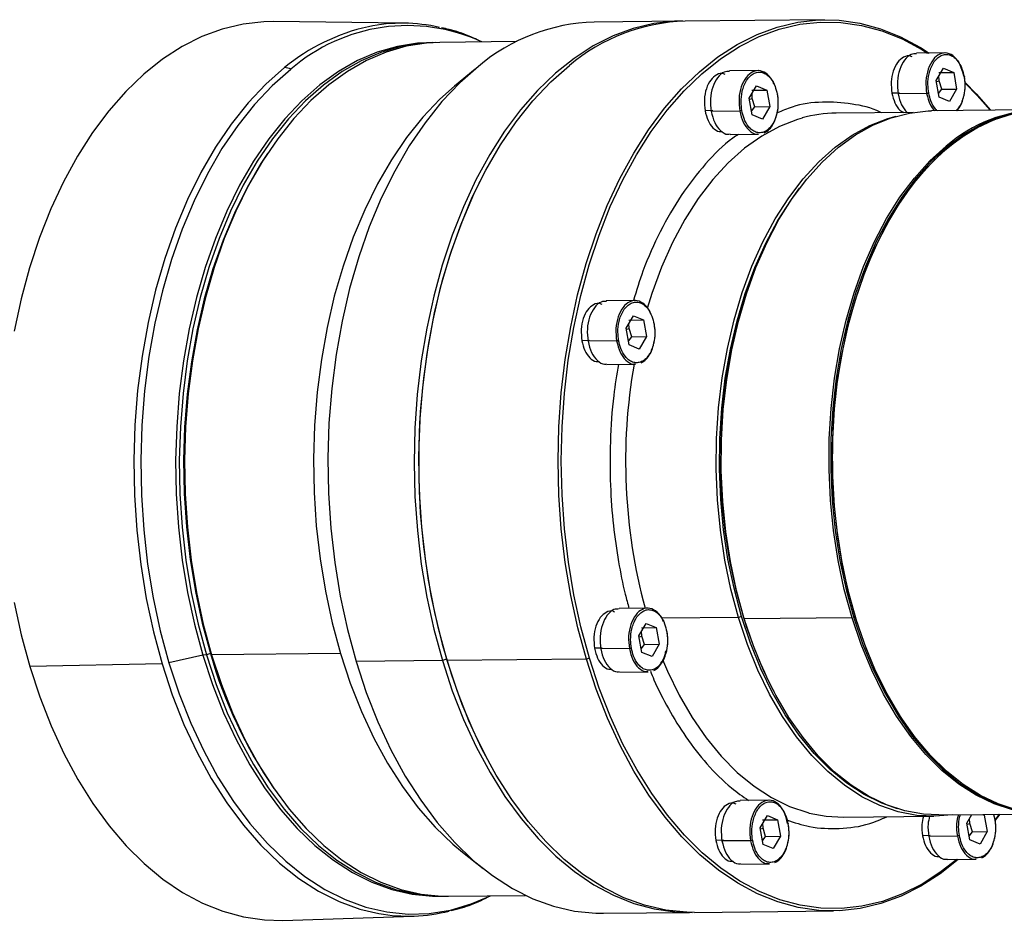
# Model space of a CAD drawing. Header units: millimetres. Extents: x 8091 to 8969, y -614 to 6.
# Tile 11 of 15: x 8752 to 8822, y -444 to -380. Entities that reach past the tile are written whole.
import ezdxf

# ---------------------------------------------------------------- set-up
doc = ezdxf.new("R2010")
doc.units = ezdxf.units.MM
doc.layers.get('0').update_dxf_attribs({"lineweight": 18})
doc.layers.add('标注线', color=7, linetype='Continuous', lineweight=18)

# ---------------------------------------------------------------- blocks, each defined once
blk = doc.blocks.new('FGR120M2L2')
at = {"linetype": 'Continuous', "lineweight": 25}
for p, q in [((111.89, 53.99), (93.31, 53.8)), ((55.81, 53.52), (38.36, 53.73)), ((92.67, 53.79), (81.16, 53.67)), ((70.81, 51.07), (60.54, 50.96)), ((127.97, 49.55), (124.16, 49.51)), ((65.25, 47.39), (62.5, 45.12)), ((126.81, 45.87), (127.77, 47.52)), ((127.77, 47.52), (129.14, 46.95)), ((103.03, 47.19), (99.21, 47.15)), ((127.15, 46.93), (129.14, 46.95)), ((127.21, 45.82), (127.17, 46.5)), ((129.14, 46.95), (129.53, 44.73)), ((101.86, 43.51), (102.83, 45.17)), ((102.83, 45.17), (104.19, 44.6)), ((127.2, 43.64), (126.81, 45.87)), ((126.83, 45.72), (127.21, 45.82)), ((127.11, 44.13), (127.55, 44.71)), ((127.55, 44.71), (127.21, 45.82)), ((127.55, 44.71), (129.53, 44.73)), ((129.53, 44.73), (128.57, 43.08)), ((102.26, 41.29), (101.86, 43.51)), ((101.89, 43.37), (102.26, 43.47)), ((102.21, 44.58), (104.19, 44.6)), ((102.26, 43.47), (102.23, 44.14)), ((102.6, 42.36), (102.26, 43.47)), ((104.19, 44.6), (104.59, 42.38)), ((121.93, 44.2), (120.89, 44.19)), ((125.53, 44.14), (121.72, 44.1)), ((128.57, 43.08), (127.2, 43.64)), ((102.17, 41.78), (102.6, 42.36)), ((102.6, 42.36), (104.59, 42.38)), ((104.59, 42.38), (103.62, 40.72)), ((96.98, 41.85), (95.95, 41.84)), ((100.59, 41.79), (96.78, 41.75)), ((103.62, 40.72), (102.26, 41.29)), ((123.75, 41.61), (113.45, 41.5)), ((140.56, 41.95), (126.19, 41.81)), ((99.3, 38.65), (103.11, 38.69)), ((128.24, 37), (128.13, 37.1)), ((65.86, 32.32), (65.76, 32.13)), ((34.24, 30.38), (34.08, 30.06)), ((104.5, 24.84), (104.41, 24.65)), ((86.59, 16.49), (82.77, 16.45)), ((85.42, 12.81), (86.39, 14.46)), ((86.39, 14.46), (87.75, 13.9)), ((85.77, 13.88), (87.75, 13.9)), ((85.83, 12.76), (85.79, 13.44)), ((87.75, 13.9), (88.15, 11.67)), ((85.82, 10.59), (85.42, 12.81)), ((85.45, 12.66), (85.83, 12.76)), ((86.16, 11.65), (85.83, 12.76)), ((80.54, 11.14), (79.51, 11.13)), ((84.15, 11.09), (80.34, 11.05)), ((85.73, 11.08), (86.16, 11.65)), ((87.18, 10.02), (85.82, 10.59)), ((86.16, 11.65), (88.15, 11.67)), ((88.15, 11.67), (87.18, 10.02)), ((82.86, 7.95), (86.68, 7.99)), ((88.28, -24.58), (84.47, -24.62)), ((100.42, -25.81), (90.13, -25.91)), ((100.82, -25.68), (100.42, -25.81)), ((101.12, -25.87), (101.19, -26)), ((115.57, -25.85), (101.19, -26)), ((116.04, -25.84), (115.81, -25.85)), ((87.12, -28.26), (88.09, -26.61)), ((87.47, -27.19), (89.45, -27.17)), ((88.09, -26.61), (89.45, -27.17)), ((89.45, -27.17), (89.85, -29.4)), ((87.51, -30.48), (87.12, -28.26)), ((87.14, -28.41), (87.52, -28.31)), ((87.52, -28.31), (87.49, -27.63)), ((87.86, -29.42), (87.52, -28.31)), ((82.24, -29.93), (81.21, -29.94)), ((85.85, -29.98), (82.03, -30.02)), ((87.43, -29.99), (87.86, -29.42)), ((87.86, -29.42), (89.85, -29.4)), ((89.85, -29.4), (88.88, -31.05)), ((28.9, -30.84), (24.39, -31.89)), ((29.39, -30.82), (28.9, -30.84)), ((29.93, -30.64), (29.39, -30.82)), ((29.97, -30.61), (30.09, -30.82)), ((47.3, -30.65), (30.09, -30.82)), ((61.44, -31.4), (60.89, -31.58)), ((80.11, -31.38), (61.53, -31.57)), ((80.51, -31.25), (80.11, -31.38)), ((88.88, -31.05), (87.51, -30.48)), ((23.48, -32.02), (5.83, -32.36)), ((60.89, -31.58), (49.38, -31.7)), ((84.56, -33.12), (88.37, -33.08)), ((105.03, -35.48), (105.13, -35.67)), ((34.83, -42.68), (35, -43)), ((66.55, -44.09), (66.65, -44.29)), ((104.46, -50.22), (100.65, -50.26)), ((103.3, -53.9), (104.27, -52.25)), ((104.27, -52.25), (105.63, -52.82)), ((114.42, -52.49), (126.49, -52.37)), ((127.15, -52.19), (139.82, -52.06)), ((130.9, -53.28), (131.57, -52.14)), ((133.06, -52.13), (133.23, -52.2)), ((133.23, -52.2), (133.63, -54.42)), ((134.45, -52.11), (134.63, -52.75)), ((135.23, -52.1), (134.67, -52.82)), ((135.29, -52.1), (134.69, -52.88)), ((103.64, -52.84), (105.63, -52.82)), ((103.7, -53.95), (103.67, -53.27)), ((105.63, -52.82), (106.03, -55.04)), ((131.3, -55.51), (130.9, -53.28)), ((130.93, -53.43), (131.3, -53.33)), ((131.3, -53.33), (131.27, -52.65)), ((131.64, -54.44), (131.3, -53.33)), ((103.69, -56.13), (103.3, -53.9)), ((103.32, -54.05), (103.7, -53.95)), ((103.61, -55.63), (104.04, -55.06)), ((104.04, -55.06), (103.7, -53.95)), ((104.04, -55.06), (106.03, -55.04)), ((106.03, -55.04), (105.06, -56.69)), ((126.02, -54.95), (124.99, -54.96)), ((129.63, -55.01), (125.82, -55.05)), ((131.21, -55.02), (131.64, -54.44)), ((131.64, -54.44), (133.63, -54.42)), ((133.63, -54.42), (132.66, -56.08)), ((98.42, -55.57), (97.38, -55.58)), ((102.02, -55.63), (98.21, -55.66)), ((105.06, -56.69), (103.69, -56.13)), ((132.66, -56.08), (131.3, -55.51)), ((63.56, -57.15), (66.35, -59.36)), ((100.74, -58.76), (104.55, -58.72)), ((128.34, -58.14), (132.15, -58.1)), ((61.71, -63.03), (71.99, -62.93)), ((39.6, -66.26), (57.03, -65.69)), ((82.38, -65.32), (93.9, -65.2)), ((94.53, -65.2), (113.12, -65))]:
    blk.add_line(p, q, dxfattribs=at)
at = {"linetype": 'Continuous', "lineweight": 25, "flags": 128}
for points in [[(80.11, -31.38), (78.98, -27.21), (78.04, -22.9), (77.3, -18.49), (76.77, -14.01), (76.45, -9.48), (76.34, -4.92), (76.45, -0.37), (76.76, 4.15), (77.29, 8.62), (78.02, 13), (78.95, 17.27), (80.08, 21.42), (81.4, 25.4), (82.91, 29.2), (84.59, 32.8), (86.43, 36.17), (88.42, 39.3), (90.56, 42.16), (92.82, 44.75), (95.2, 47.04), (97.68, 49.02), (100.25, 50.68), (102.89, 52.02), (105.59, 53.01), (108.33, 53.66), (111.09, 53.97), (113.86, 53.92), (116.62, 53.53), (119.36, 52.79), (122.06, 51.71), (124.7, 50.29), (125.89, 49.52)], [(38.36, 53.73), (37.06, 53.7), (34.28, 53.4), (31.52, 52.74), (28.8, 51.74), (26.14, 50.39), (23.55, 48.72), (21.04, 46.72), (18.64, 44.41), (16.36, 41.8), (14.21, 38.91), (12.2, 35.76), (10.34, 32.36), (8.65, 28.73), (7.13, 24.9), (5.8, 20.88), (4.66, 16.7), (3.72, 12.39)], [(3.74, -23.81), (4.68, -28.15), (5.83, -32.36)], [(92.99, 53.79), (91.87, 53.77), (89.11, 53.46), (86.37, 52.81), (83.67, 51.82), (81.03, 50.49), (78.47, 48.82), (75.98, 46.84), (73.6, 44.55), (71.34, 41.97), (69.2, 39.1), (67.21, 35.97), (65.37, 32.6), (63.69, 29), (62.19, 25.2), (60.87, 21.22), (59.73, 17.08), (58.8, 12.8), (58.07, 8.42), (57.54, 3.95), (57.23, -0.57), (57.12, -5.12), (57.23, -9.68), (57.55, -14.21), (58.08, -18.69), (58.82, -23.1), (59.76, -27.4), (60.89, -31.58)], [(80.51, -31.25), (79.38, -27.09), (78.45, -22.81), (77.72, -18.43), (77.19, -13.97), (76.87, -9.46), (76.76, -4.92), (76.87, -0.39), (77.18, 4.11), (77.7, 8.55), (78.43, 12.91), (79.36, 17.16), (80.49, 21.28), (81.8, 25.24), (83.3, 29.03), (84.97, 32.61), (86.8, 35.96), (88.78, 39.07), (90.91, 41.92), (93.16, 44.5), (95.53, 46.78), (98, 48.75), (100.55, 50.4), (103.18, 51.73), (105.86, 52.72), (108.59, 53.37), (111.33, 53.67), (114.09, 53.62), (116.84, 53.23), (119.56, 52.5), (122.25, 51.42), (124.87, 50.01), (125.65, 49.52)], [(59.94, 50.95), (57.58, 50.86), (54.88, 50.43), (52.2, 49.65), (49.58, 48.52), (47.02, 47.06), (44.54, 45.28), (42.15, 43.17), (39.87, 40.77), (37.72, 38.07), (35.7, 35.11), (33.83, 31.88), (32.13, 28.43), (30.59, 24.76), (29.24, 20.9), (28.07, 16.88), (27.1, 12.72), (26.34, 8.44), (25.78, 4.07), (25.43, -0.37), (25.29, -4.83), (25.37, -9.31), (25.66, -13.76), (26.16, -18.17), (26.87, -22.5), (27.79, -26.73), (28.9, -30.84)], [(59.56, 50.93), (58.06, 50.84), (55.36, 50.41), (52.68, 49.63), (50.06, 48.51), (47.5, 47.05), (45.02, 45.26), (42.63, 43.16), (40.35, 40.76), (38.2, 38.06), (36.19, 35.1), (34.32, 31.88), (32.61, 28.42), (31.08, 24.76), (29.72, 20.9), (28.56, 16.88), (27.59, 12.71), (26.83, 8.44), (26.27, 4.07), (25.92, -0.36), (25.78, -4.83), (25.86, -9.3), (26.15, -13.76), (26.65, -18.16), (27.36, -22.49), (28.28, -26.72), (29.39, -30.82)], [(60.54, 50.96), (58.77, 50.87), (56.07, 50.44), (53.4, 49.66), (50.77, 48.54), (48.21, 47.08), (45.73, 45.29), (43.34, 43.19), (41.06, 40.78), (38.91, 38.08), (36.89, 35.12), (35.02, 31.9), (33.32, 28.44), (31.78, 24.77), (30.43, 20.92), (29.26, 16.89), (28.29, 12.73), (27.53, 8.45), (26.97, 4.08), (26.62, -0.35), (26.48, -4.82), (26.56, -9.3), (26.85, -13.75), (27.36, -18.16), (28.07, -22.49), (28.98, -26.72), (30.09, -30.82)], [(39.83, 47.59), (37.33, 45.39), (34.95, 42.88), (32.7, 40.06), (30.59, 36.95), (28.64, 33.58), (26.85, 29.97), (25.25, 26.14), (23.83, 22.1), (22.61, 17.89), (21.6, 13.54), (20.8, 9.06), (20.21, 4.49), (19.85, -0.15), (19.71, -4.82), (19.79, -9.5), (20.09, -14.16), (20.62, -18.77), (21.36, -23.3), (22.32, -27.72), (23.48, -32.02)], [(40.67, 47.36), (38.18, 45.17), (35.81, 42.66), (33.57, 39.86), (31.47, 36.77), (29.53, 33.41), (27.75, 29.82), (26.15, 26), (24.74, 21.98), (23.53, 17.79), (22.52, 13.46), (21.72, 9), (21.14, 4.45), (20.78, -0.17), (20.63, -4.82), (20.72, -9.48), (21.02, -14.11), (21.54, -18.7), (22.28, -23.21), (23.23, -27.62), (24.39, -31.89)], [(65.7, 47.75), (63.21, 45.56), (60.83, 43.05), (58.58, 40.23), (56.47, 37.13), (54.53, 33.77), (52.74, 30.17), (51.14, 26.34), (49.73, 22.31), (48.51, 18.11), (47.5, 13.76), (46.7, 9.3), (46.12, 4.73), (45.75, 0.11), (45.61, -4.56), (45.69, -9.23), (46, -13.88), (46.52, -18.48), (47.26, -23), (48.22, -27.42), (49.38, -31.7)], [(61.53, -31.57), (60.37, -27.29), (59.41, -22.87), (58.67, -18.35), (58.15, -13.75), (57.84, -9.1), (57.76, -4.43), (57.9, 0.23), (58.27, 4.86), (58.85, 9.42), (59.65, 13.89), (60.66, 18.24), (61.88, 22.44), (63.29, 26.46), (64.89, 30.29), (66.68, 33.9), (68.63, 37.26), (70.73, 40.36), (72.98, 43.17), (75.36, 45.68), (77.85, 47.88)], [(62.5, 45.12), (60.55, 43.36), (58.27, 40.96), (56.12, 38.26), (54.1, 35.29), (52.23, 32.07), (50.53, 28.62), (48.99, 24.95), (47.64, 21.09), (46.47, 17.07), (45.5, 12.91), (44.74, 8.63), (44.18, 4.26), (43.83, -0.18), (43.69, -4.64), (43.77, -9.12), (44.06, -13.57), (44.56, -17.98), (45.27, -22.31), (46.19, -26.54), (47.3, -30.65)], [(130.68, 45.6), (132.13, 44.11), (134.06, 41.89)], [(130.7, 45.47), (132.27, 43.87), (133.99, 41.89)], [(108.91, 40.86), (108.29, 40.68), (105.87, 39.73), (103.52, 38.45), (101.24, 36.83), (99.06, 34.89), (96.99, 32.64), (95.05, 30.1), (93.25, 27.29), (91.61, 24.23), (90.14, 20.94), (88.86, 17.45), (88.22, 15.44)], [(100.42, -25.81), (99.41, -22.04), (98.6, -18.15), (98, -14.16), (97.62, -10.1), (97.45, -6.01), (97.5, -1.91), (97.76, 2.16), (98.24, 6.18), (98.93, 10.1), (99.83, 13.91), (100.93, 17.58), (102.21, 21.06), (103.68, 24.35), (105.32, 27.41), (107.12, 30.22), (109.06, 32.76), (111.13, 35.01), (113.31, 36.95), (115.59, 38.57), (117.94, 39.86), (120.36, 40.8), (121.46, 41.11)], [(101.19, -26), (100.17, -22.24), (99.34, -18.36), (98.72, -14.38), (98.31, -10.33), (98.12, -6.24), (98.15, -2.14), (98.39, 1.94), (98.85, 5.96), (99.52, 9.9), (100.4, 13.72), (101.48, 17.4), (102.74, 20.9), (104.2, 24.21), (105.82, 27.29), (107.6, 30.13), (109.52, 32.7), (111.58, 34.98), (113.75, 36.95), (116.02, 38.6), (118.37, 39.92), (120.79, 40.9), (123.24, 41.53), (125.73, 41.8), (126.19, 41.81)], [(137.86, 41.68), (135.4, 41.05), (132.98, 40.07), (130.63, 38.75), (128.36, 37.1), (126.19, 35.13), (124.14, 32.85), (122.21, 30.28), (120.43, 27.44), (118.81, 24.36), (117.36, 21.05), (116.09, 17.55), (115.01, 13.87), (114.13, 10.05), (113.46, 6.11), (113, 2.09), (112.76, -1.99), (112.73, -6.09), (112.92, -10.18), (113.33, -14.23), (113.95, -18.21), (114.78, -22.09), (115.81, -25.85)], [(137.48, -51.49), (135.06, -50.7), (132.7, -49.58), (130.39, -48.13), (128.17, -46.35), (126.05, -44.27), (124.04, -41.91), (122.17, -39.26), (120.43, -36.37), (118.85, -33.24), (117.44, -29.9), (116.21, -26.38), (115.17, -22.7), (114.32, -18.9), (113.67, -14.98), (113.23, -11), (112.99, -6.97), (112.97, -2.92), (113.16, 1.1), (113.56, 5.09), (114.17, 8.99), (114.98, 12.8), (115.98, 16.47), (117.18, 19.98), (118.55, 23.31), (120.1, 26.43), (121.8, 29.31), (123.65, 31.94), (125.64, 34.3), (127.74, 36.37), (129.94, 38.12), (132.22, 39.56), (134.58, 40.67), (136.99, 41.44)], [(116.04, -25.84), (115.02, -22.09), (114.19, -18.21), (113.57, -14.23), (113.16, -10.18), (112.97, -6.08), (113, -1.99), (113.24, 2.09), (113.7, 6.11), (114.37, 10.05), (115.25, 13.87), (116.33, 17.55), (117.59, 21.06), (119.05, 24.36), (120.67, 27.45), (122.45, 30.28), (124.37, 32.85), (126.43, 35.13), (128.6, 37.1), (130.87, 38.76), (133.22, 40.08), (135.64, 41.05), (138.09, 41.68)], [(115.57, -25.85), (114.54, -22.1), (113.71, -18.22), (113.09, -14.23), (112.69, -10.18), (112.5, -6.09), (112.52, -1.99), (112.77, 2.09), (113.22, 6.11), (113.89, 10.04), (114.77, 13.87), (115.85, 17.54), (117.12, 21.05), (118.57, 24.36), (120.19, 27.44), (121.97, 30.28), (123.9, 32.85), (125.95, 35.13), (128.13, 37.1)], [(37.54, 36.12), (36.68, 34.8), (34.83, 31.6), (33.13, 28.17), (31.61, 24.54), (30.26, 20.71), (29.11, 16.71), (28.15, 12.58), (27.39, 8.33), (26.83, 4), (26.49, -0.4), (26.35, -4.83), (26.43, -9.28), (26.72, -13.7), (27.22, -18.07), (27.92, -22.37), (28.83, -26.57), (29.93, -30.64)], [(65.76, 32.13), (65.05, 30.65), (63.47, 26.96), (62.06, 23.09), (60.84, 19.04), (59.81, 14.86), (58.98, 10.55), (58.36, 6.14), (57.94, 1.67), (57.73, -2.85), (57.73, -7.39), (57.94, -11.91), (58.37, -16.4), (59, -20.83), (59.83, -25.16), (60.86, -29.39), (62.09, -33.47), (63.5, -37.39), (65.09, -41.12), (66.55, -44.09)], [(100.82, -25.68), (99.82, -21.93), (99.01, -18.06), (98.42, -14.1), (98.04, -10.07), (97.87, -6), (97.92, -1.93), (98.18, 2.12), (98.66, 6.11), (99.34, 10.01), (100.24, 13.79), (101.33, 17.43), (102.6, 20.9), (104.06, 24.16), (105.69, 27.2), (107.48, 30), (108.56, 31.48)], [(34.08, 30.06), (33.16, 28.14), (31.64, 24.5), (30.3, 20.68), (29.14, 16.69), (28.18, 12.56), (27.42, 8.32), (26.87, 3.99), (26.53, -0.41), (26.39, -4.84), (26.47, -9.27), (26.76, -13.69), (27.25, -18.06), (27.96, -22.35), (28.86, -26.54), (29.97, -30.61)], [(101.12, -25.87), (100.1, -22.14), (99.27, -18.28), (98.66, -14.32), (98.25, -10.3), (98.07, -6.23), (98.09, -2.16), (98.33, 1.89), (98.79, 5.89), (99.46, 9.8), (100.33, 13.59), (101.4, 17.25), (102.66, 20.73), (104.1, 24.02), (104.41, 24.65)], [(128.92, -52.17), (126.7, -52.36), (124.21, -52.24), (121.73, -51.76), (119.28, -50.93), (116.89, -49.75), (114.56, -48.23), (112.33, -46.39), (110.19, -44.23), (108.18, -41.78), (106.3, -39.05), (104.57, -36.07), (103.01, -32.85), (101.62, -29.42), (100.42, -25.81)], [(121.64, -51.36), (119.56, -50.63), (117.18, -49.46), (114.88, -47.95), (112.65, -46.12), (110.53, -43.98), (108.53, -41.54), (106.67, -38.83), (104.95, -35.87), (103.39, -32.67), (102.01, -29.26), (100.82, -25.68)], [(127.15, -52.19), (125.12, -52.09), (122.64, -51.65), (120.19, -50.85), (117.79, -49.7), (115.46, -48.22), (113.21, -46.41), (111.07, -44.28), (109.04, -41.86), (107.15, -39.16), (105.41, -36.2), (103.82, -33), (102.42, -29.59), (101.19, -26)], [(139.79, -51.97), (139.49, -51.94), (137.01, -51.5), (134.56, -50.7), (132.16, -49.55), (129.83, -48.07), (127.58, -46.26), (125.44, -44.13), (123.41, -41.71), (121.52, -39.01), (119.78, -36.05), (118.2, -32.85), (116.79, -29.44), (115.57, -25.85)], [(115.81, -25.85), (117.03, -29.44), (118.44, -32.85), (120.02, -36.04), (121.76, -39.01), (123.65, -41.71), (125.68, -44.13), (127.82, -46.26), (130.07, -48.07), (132.4, -49.55), (134.8, -50.7), (137.25, -51.49), (139.73, -51.94), (139.79, -51.95)], [(139.78, -51.92), (137.49, -51.49), (135.04, -50.69), (132.64, -49.55), (130.31, -48.06), (128.06, -46.25), (125.92, -44.13), (123.89, -41.7), (122, -39), (120.26, -36.04), (118.67, -32.85), (117.27, -29.44), (116.04, -25.84)], [(28.9, -30.84), (30.2, -34.79), (31.69, -38.56), (33.35, -42.13), (35.18, -45.48), (37.16, -48.59), (39.27, -51.44), (41.52, -54), (43.88, -56.27), (46.34, -58.23), (48.88, -59.87), (51.49, -61.18), (54.15, -62.14), (56.85, -62.76), (59.56, -63.03), (61.11, -63.03)], [(29.39, -30.82), (30.69, -34.77), (32.18, -38.54), (33.84, -42.12), (35.66, -45.46), (37.64, -48.57), (39.76, -51.41), (42, -53.98), (44.36, -56.25), (46.82, -58.21), (49.36, -59.84), (51.97, -61.15), (54.63, -62.12), (57.33, -62.74), (60.04, -63.01), (60.74, -63.02)], [(30.09, -30.82), (31.4, -34.77), (32.88, -38.55), (34.54, -42.12), (36.37, -45.47), (38.35, -48.58), (40.46, -51.42), (42.71, -53.99), (45.07, -56.26), (47.53, -58.22), (50.07, -59.86), (52.68, -61.16), (55.34, -62.13), (58.04, -62.75), (60.76, -63.02), (61.71, -63.03)], [(47.3, -30.65), (48.6, -34.6), (50.09, -38.37), (51.75, -41.94), (53.58, -45.29), (55.56, -48.4), (57.67, -51.25), (59.92, -53.81), (62.28, -56.08), (63.56, -57.15)], [(129.72, -58.13), (127.32, -60.04), (124.76, -61.7), (122.12, -63.03), (119.42, -64.03), (116.68, -64.68), (113.92, -64.98), (111.15, -64.94), (108.39, -64.54), (105.65, -63.8), (102.95, -62.72), (100.31, -61.3), (97.74, -59.56), (95.26, -57.5), (92.87, -55.13), (90.61, -52.47), (88.47, -49.54), (86.47, -46.34), (84.63, -42.91), (82.94, -39.26), (81.44, -35.41), (80.11, -31.38)], [(129.56, -58.13), (127.49, -59.76), (124.93, -61.41), (122.31, -62.74), (119.62, -63.73), (116.9, -64.38), (114.15, -64.68), (111.39, -64.63), (108.65, -64.24), (105.92, -63.51), (103.24, -62.43), (100.61, -61.02), (98.05, -59.28), (95.58, -57.23), (93.21, -54.88), (90.96, -52.23), (88.83, -49.31), (86.84, -46.13), (85, -42.72), (83.33, -39.09), (81.83, -35.26), (80.51, -31.25)], [(90.29, -31.44), (90.94, -32.97), (92.5, -36.19), (94.23, -39.17), (96.11, -41.9), (98.12, -44.35), (100.26, -46.51), (102.49, -48.35), (104.82, -49.87), (107.21, -51.05), (109.66, -51.88), (109.86, -51.94)], [(5.83, -32.36), (7.16, -36.42), (8.68, -40.3), (10.38, -43.99), (12.24, -47.45), (14.25, -50.67), (16.41, -53.63), (18.7, -56.31), (21.1, -58.69), (23.6, -60.77), (26.2, -62.53), (28.86, -63.96), (31.58, -65.05), (34.34, -65.8), (37.13, -66.2), (39.6, -66.26)], [(23.48, -32.02), (24.84, -36.15), (26.4, -40.09), (28.14, -43.83), (30.04, -47.34), (32.11, -50.59), (34.33, -53.56), (36.68, -56.24), (39.14, -58.62), (41.71, -60.67), (44.37, -62.38), (47.1, -63.75), (49.89, -64.76), (52.43, -65.36)], [(24.39, -31.89), (25.75, -36), (27.3, -39.93), (29.03, -43.65), (30.93, -47.14), (32.99, -50.38), (35.19, -53.34), (37.53, -56.01), (39.99, -58.37), (42.55, -60.41), (45.19, -62.12), (47.91, -63.48), (50.68, -64.49), (53.49, -65.13), (56.32, -65.42), (59.15, -65.33), (61.97, -64.88), (64.75, -64.07), (67.33, -62.98)], [(49.38, -31.7), (50.74, -35.82), (52.29, -39.76), (54.03, -43.49), (55.93, -46.99), (58, -50.23), (60.21, -53.2), (62.55, -55.88), (65.01, -58.25), (67.58, -60.29), (70.23, -62), (72.96, -63.37), (75.73, -64.38), (78.55, -65.03), (81.39, -65.31), (82.38, -65.32)], [(60.89, -31.58), (62.22, -35.61), (63.73, -39.46), (65.41, -43.11), (67.25, -46.54), (69.25, -49.73), (71.39, -52.67), (73.66, -55.33), (76.04, -57.69), (78.52, -59.76), (81.09, -61.5), (83.73, -62.92), (86.43, -64), (89.17, -64.74), (91.93, -65.13), (94.22, -65.2)], [(94.53, -65.2), (93.54, -65.18), (90.7, -64.9), (87.88, -64.25), (85.11, -63.24), (82.38, -61.88), (79.73, -60.17), (77.16, -58.12), (74.7, -55.75), (72.36, -53.08), (70.15, -50.11), (68.08, -46.86), (66.18, -43.37), (64.44, -39.64), (62.89, -35.7), (61.53, -31.57)], [(109.86, -51.94), (112.13, -52.36), (114.42, -52.49)]]:
    blk.add_lwpolyline(points, dxfattribs=at)
at = {"linetype": 'Continuous', "lineweight": 25}
for centre, radius, start, end in [((56.75, 27.14), 26.54, 102.471, 129.5978), ((56.24, 29.51), 23.69, 65.242, 131.0967), ((55.55, 31.29), 22.23, 77.0909, 101.7741), ((81.92, 28.54), 25.15, 91.7339, 130.1694), ((94.07, 28.66), 25.15, 91.7339, 130.1694), ((39.78, 45.77), 1.83, 60.6704, 88.2633), ((113.64, 23.87), 17.64, 90.6292, 105.5508), ((141.13, 22.13), 19.83, 91.3112, 130.9858), ((160.54, -4.98), 75.19, 170.0677, 195.1134), ((154.77, -9.65), 56.05, 196.8122, 207.4344), ((89.44, -13.67), 61.88, 195.9187, 214.4432), ((94.79, -11.52), 67.58, 196.412, 207.4627), ((56.32, -43.42), 22.28, 259.9379, 284.2523)]:
    blk.add_arc(centre, radius, start, end, dxfattribs=at)
for points, knots in [([(66.15, 51.02), (65.59, 51.28), (64.16, 51.96), (62.36, 52.58), (61.12, 52.83), (60.78, 52.89)], [0, 0, 0, 0, 0.319424, 0.814249, 1, 1, 1, 1]), ([(123.59, 49.02), (123.52, 49.06), (123.16, 49.26), (122.44, 49.05), (121.62, 48.37), (121.03, 47.17), (120.73, 45.69), (120.84, 44.69), (120.89, 44.19)], [0, 0, 0, 0, 0.047651, 0.238121, 0.428591, 0.61906, 0.80953, 1, 1, 1, 1]), ([(124.16, 49.44), (123.93, 49.43), (123.36, 49.42), (122.54, 48.67), (121.88, 47.39), (121.55, 45.76), (121.66, 44.66), (121.72, 44.1)], [0, 0, 0, 0, 0.146259, 0.359694, 0.573129, 0.786565, 1, 1, 1, 1]), ([(125.81, 44.2), (125.76, 44.58), (125.65, 45.43), (125.79, 46.59), (126.09, 47.55), (126.44, 48.26), (126.91, 48.85), (127.47, 49.24), (128.07, 49.39), (128.66, 49.3), (129.2, 49), (129.76, 48.44), (130.26, 47.57), (130.45, 46.76), (130.53, 46.4)], [0, 0, 0, 0, 0.090318, 0.204563, 0.27142, 0.343936, 0.420786, 0.5, 0.579214, 0.656064, 0.72858, 0.795437, 0.909682, 1, 1, 1, 1]), ([(98.65, 46.67), (98.58, 46.71), (98.21, 46.91), (97.5, 46.7), (96.68, 46.01), (96.08, 44.82), (95.79, 43.34), (95.9, 42.34), (95.95, 41.84)], [0, 0, 0, 0, 0.047651, 0.238121, 0.428591, 0.61906, 0.80953, 1, 1, 1, 1]), ([(99.21, 47.08), (98.98, 47.08), (98.41, 47.07), (97.59, 46.31), (96.93, 45.04), (96.6, 43.41), (96.72, 42.3), (96.78, 41.75)], [0, 0, 0, 0, 0.146259, 0.359694, 0.573129, 0.786565, 1, 1, 1, 1]), ([(105.14, 45.37), (105.12, 45.44), (104.95, 46.01), (104.32, 46.73), (103.36, 47.28), (102.32, 47.14), (101.4, 46.37), (100.74, 45.08), (100.41, 43.45), (100.53, 42.34), (100.59, 41.79)], [0, 0, 0, 0, 0.019282, 0.159385, 0.299487, 0.43959, 0.579692, 0.719795, 0.859897, 1, 1, 1, 1]), ([(100.86, 41.85), (100.82, 42.22), (100.71, 43.08), (100.85, 44.24), (101.14, 45.2), (101.49, 45.91), (101.96, 46.49), (102.52, 46.88), (103.13, 47.03), (103.72, 46.94), (104.25, 46.64), (104.81, 46.08), (105.31, 45.22), (105.5, 44.4), (105.59, 44.05)], [0, 0, 0, 0, 0.090318, 0.204563, 0.27142, 0.343936, 0.420786, 0.5, 0.579214, 0.656064, 0.72858, 0.795437, 0.909682, 1, 1, 1, 1]), ([(130.53, 46.4), (130.58, 46.02), (130.68, 45.17), (130.55, 44.01), (130.25, 43.05), (129.92, 42.35), (129.61, 42.01), (129.46, 41.84)], [0, 0, 0, 0, 0.218028, 0.493815, 0.655207, 0.830261, 1, 1, 1, 1]), ([(130.49, 46.45), (130.51, 46.45), (130.54, 46.45), (130.56, 46.44), (130.57, 46.44), (130.57, 46.43), (130.56, 46.42), (130.54, 46.4), (130.53, 46.4)], [0, 0, 0, 0, 0.239457, 0.368361, 0.5, 0.631639, 0.760543, 1, 1, 1, 1]), ([(130.51, 43.84), (130.52, 43.87), (130.64, 44.25), (130.68, 45.07), (130.68, 45.93), (130.57, 46.36), (130.56, 46.42)], [0, 0, 0, 0, 0.040192, 0.478486, 0.916669, 1, 1, 1, 1]), ([(105.59, 44.05), (105.63, 43.67), (105.74, 42.81), (105.6, 41.65), (105.31, 40.69), (104.96, 39.98), (104.49, 39.4), (103.93, 39.01), (103.32, 38.86), (102.73, 38.95), (102.2, 39.25), (101.64, 39.81), (101.14, 40.67), (100.95, 41.49), (100.86, 41.85)], [0, 0, 0, 0, 0.090318, 0.204563, 0.27142, 0.343936, 0.420786, 0.5, 0.579214, 0.656064, 0.72858, 0.795437, 0.909682, 1, 1, 1, 1]), ([(105.54, 44.1), (105.56, 44.1), (105.59, 44.1), (105.61, 44.09), (105.62, 44.08), (105.63, 44.07), (105.62, 44.06), (105.6, 44.05), (105.59, 44.05)], [0, 0, 0, 0, 0.239457, 0.368361, 0.5, 0.631639, 0.760543, 1, 1, 1, 1]), ([(105.57, 41.49), (105.58, 41.52), (105.7, 41.89), (105.73, 42.72), (105.73, 43.58), (105.63, 44), (105.61, 44.07)], [0, 0, 0, 0, 0.040192, 0.478486, 0.916669, 1, 1, 1, 1]), ([(120.89, 44.19), (121.01, 43.74), (121.24, 42.84), (121.84, 41.92), (122.3, 41.69), (122.47, 41.6)], [0, 0, 0, 0, 0.381631, 0.763262, 1, 1, 1, 1]), ([(121.72, 44.1), (121.85, 43.58), (122.1, 42.55), (122.65, 41.91), (122.92, 41.6)], [0, 0, 0, 0, 0.512563, 1, 1, 1, 1]), ([(125.81, 44.2), (125.79, 44.19), (125.77, 44.18), (125.72, 44.17), (125.68, 44.16), (125.64, 44.15), (125.59, 44.15), (125.55, 44.14), (125.53, 44.14)], [0, 0, 0, 0, 0.239457, 0.368361, 0.5, 0.631639, 0.760543, 1, 1, 1, 1]), ([(125.53, 44.14), (125.66, 43.61), (125.89, 42.66), (126.39, 42.07), (126.61, 41.81)], [0, 0, 0, 0, 0.557762, 1, 1, 1, 1]), ([(126.96, 41.82), (126.87, 41.9), (126.53, 42.22), (126.08, 43.03), (125.89, 43.84), (125.81, 44.2)], [0, 0, 0, 0, 0.163957, 0.630872, 1, 1, 1, 1]), ([(129.55, 41.84), (129.62, 41.91), (129.9, 42.17), (130.25, 42.85), (130.43, 43.52), (130.51, 43.84)], [0, 0, 0, 0, 0.148647, 0.593086, 1, 1, 1, 1]), ([(119.49, 41.57), (119.44, 41.59), (118.17, 42.24), (115.52, 42.82), (111.58, 43.11), (108.21, 42.67), (106.24, 41.82), (105.58, 41.54)], [0, 0, 0, 0, 0.011889, 0.283273, 0.565049, 0.855155, 1, 1, 1, 1]), ([(95.95, 41.84), (96.06, 41.38), (96.29, 40.47), (96.99, 39.5), (97.69, 39), (98.12, 39.05), (98.26, 39.06)], [0, 0, 0, 0, 0.287966, 0.575932, 0.863898, 1, 1, 1, 1]), ([(96.78, 41.75), (96.91, 41.23), (97.17, 40.19), (97.99, 39.13), (98.75, 38.62), (99.19, 38.7), (99.29, 38.73)], [0, 0, 0, 0, 0.301683, 0.603366, 0.905048, 1, 1, 1, 1]), ([(100.86, 41.85), (100.85, 41.84), (100.82, 41.83), (100.77, 41.82), (100.73, 41.81), (100.69, 41.8), (100.64, 41.79), (100.61, 41.79), (100.59, 41.79)], [0, 0, 0, 0, 0.239457, 0.368361, 0.5, 0.631639, 0.760543, 1, 1, 1, 1]), ([(100.59, 41.79), (100.72, 41.27), (100.99, 40.23), (101.8, 39.17), (102.56, 38.66), (103, 38.74), (103.11, 38.76)], [0, 0, 0, 0, 0.301683, 0.603366, 0.905048, 1, 1, 1, 1]), ([(103.84, 38.86), (103.97, 38.93), (104.32, 39.12), (104.83, 39.67), (105.31, 40.49), (105.48, 41.17), (105.57, 41.49)], [0, 0, 0, 0, 0.155781, 0.44251, 0.733541, 1, 1, 1, 1]), ([(100.4, 38.67), (100.15, 38.5), (98.59, 37.51), (95.99, 34.82), (92.72, 30.68), (89.94, 25.82), (87.8, 21.08), (86.8, 17.82), (86.39, 16.49)], [0, 0, 0, 0, 0.041182, 0.251762, 0.460226, 0.664581, 0.863069, 1, 1, 1, 1]), ([(82.21, 15.96), (82.14, 16), (81.77, 16.21), (81.06, 15.99), (80.24, 15.31), (79.64, 14.12), (79.35, 12.64), (79.46, 11.63), (79.51, 11.13)], [0, 0, 0, 0, 0.047651, 0.238121, 0.428591, 0.61906, 0.80953, 1, 1, 1, 1]), ([(82.78, 16.38), (82.54, 16.38), (81.97, 16.37), (81.15, 15.61), (80.49, 14.34), (80.16, 12.7), (80.28, 11.6), (80.34, 11.05)], [0, 0, 0, 0, 0.146259, 0.359694, 0.573129, 0.786565, 1, 1, 1, 1]), ([(88.7, 14.67), (88.68, 14.74), (88.51, 15.3), (87.88, 16.02), (86.92, 16.58), (85.88, 16.44), (84.96, 15.66), (84.31, 14.37), (83.98, 12.74), (84.09, 11.64), (84.15, 11.09)], [0, 0, 0, 0, 0.019282, 0.159385, 0.299487, 0.43959, 0.579692, 0.719795, 0.859897, 1, 1, 1, 1]), ([(84.42, 11.14), (84.38, 11.52), (84.27, 12.37), (84.41, 13.53), (84.7, 14.49), (85.06, 15.2), (85.53, 15.79), (86.09, 16.18), (86.69, 16.33), (87.28, 16.24), (87.81, 15.94), (88.37, 15.38), (88.87, 14.52), (89.06, 13.7), (89.15, 13.34)], [0, 0, 0, 0, 0.090318, 0.204563, 0.27142, 0.343936, 0.420786, 0.5, 0.579214, 0.656064, 0.72858, 0.795437, 0.909682, 1, 1, 1, 1]), ([(89.15, 13.34), (89.19, 12.96), (89.3, 12.11), (89.16, 10.95), (88.87, 9.99), (88.52, 9.28), (88.05, 8.69), (87.49, 8.3), (86.88, 8.15), (86.29, 8.24), (85.76, 8.54), (85.2, 9.1), (84.7, 9.97), (84.51, 10.78), (84.42, 11.14)], [0, 0, 0, 0, 0.090318, 0.204563, 0.27142, 0.343936, 0.420786, 0.5, 0.579214, 0.656064, 0.72858, 0.795437, 0.909682, 1, 1, 1, 1]), ([(89.11, 13.39), (89.12, 13.39), (89.15, 13.39), (89.17, 13.39), (89.19, 13.38), (89.19, 13.37), (89.18, 13.36), (89.16, 13.35), (89.15, 13.34)], [0, 0, 0, 0, 0.239457, 0.368361, 0.5, 0.631639, 0.760543, 1, 1, 1, 1]), ([(89.13, 10.78), (89.14, 10.82), (89.26, 11.19), (89.3, 12.01), (89.3, 12.87), (89.19, 13.3), (89.17, 13.37)], [0, 0, 0, 0, 0.040192, 0.478486, 0.916669, 1, 1, 1, 1]), ([(79.51, 11.13), (79.62, 10.67), (79.85, 9.76), (80.55, 8.8), (81.25, 8.29), (81.68, 8.34), (81.82, 8.36)], [0, 0, 0, 0, 0.287966, 0.575932, 0.863898, 1, 1, 1, 1]), ([(80.34, 11.05), (80.47, 10.53), (80.74, 9.49), (81.55, 8.43), (82.31, 7.91), (82.75, 8), (82.86, 8.02)], [0, 0, 0, 0, 0.301683, 0.603366, 0.905048, 1, 1, 1, 1]), ([(84.42, 11.14), (84.41, 11.13), (84.38, 11.12), (84.34, 11.11), (84.3, 11.1), (84.26, 11.1), (84.2, 11.09), (84.17, 11.09), (84.15, 11.09)], [0, 0, 0, 0, 0.239457, 0.368361, 0.5, 0.631639, 0.760543, 1, 1, 1, 1]), ([(84.15, 11.09), (84.28, 10.57), (84.55, 9.52), (85.36, 8.47), (86.12, 7.95), (86.56, 8.04), (86.67, 8.06)], [0, 0, 0, 0, 0.301683, 0.603366, 0.905048, 1, 1, 1, 1]), ([(87.41, 8.16), (87.53, 8.23), (87.88, 8.42), (88.39, 8.96), (88.87, 9.79), (89.05, 10.46), (89.13, 10.78)], [0, 0, 0, 0, 0.155781, 0.44251, 0.733541, 1, 1, 1, 1]), ([(84.38, 7.97), (84.15, 6.59), (83.6, 3.21), (83.25, -2.22), (83.26, -8.04), (83.65, -13.41), (84.35, -18.27), (85.07, -21.96), (85.63, -23.98), (85.8, -24.61)], [0, 0, 0, 0, 0.128432, 0.315952, 0.490394, 0.651956, 0.801124, 0.938574, 1, 1, 1, 1]), ([(83.91, -25.11), (83.83, -25.07), (83.47, -24.86), (82.75, -25.08), (81.93, -25.76), (81.34, -26.95), (81.05, -28.43), (81.15, -29.44), (81.21, -29.94)], [0, 0, 0, 0, 0.047651, 0.238121, 0.428591, 0.61906, 0.80953, 1, 1, 1, 1]), ([(84.47, -24.69), (84.24, -24.69), (83.67, -24.7), (82.85, -25.46), (82.19, -26.73), (81.86, -28.37), (81.98, -29.47), (82.03, -30.02)], [0, 0, 0, 0, 0.146259, 0.359694, 0.573129, 0.786565, 1, 1, 1, 1]), ([(90.4, -26.4), (90.38, -26.33), (90.21, -25.77), (89.57, -25.05), (88.61, -24.49), (87.58, -24.63), (86.66, -25.41), (86, -26.7), (85.67, -28.33), (85.79, -29.43), (85.85, -29.98)], [0, 0, 0, 0, 0.019282, 0.159385, 0.299487, 0.43959, 0.579692, 0.719795, 0.859897, 1, 1, 1, 1]), ([(86.12, -29.93), (86.07, -29.55), (85.97, -28.7), (86.11, -27.54), (86.4, -26.58), (86.75, -25.87), (87.22, -25.28), (87.78, -24.89), (88.38, -24.74), (88.98, -24.83), (89.51, -25.13), (90.07, -25.69), (90.57, -26.55), (90.76, -27.37), (90.84, -27.73)], [0, 0, 0, 0, 0.090318, 0.204563, 0.27142, 0.343936, 0.420786, 0.5, 0.579214, 0.656064, 0.72858, 0.795437, 0.909682, 1, 1, 1, 1]), ([(90.84, -27.73), (90.89, -28.11), (91, -28.96), (90.86, -30.12), (90.57, -31.08), (90.21, -31.79), (89.74, -32.38), (89.18, -32.77), (88.58, -32.92), (87.99, -32.83), (87.46, -32.53), (86.9, -31.97), (86.4, -31.1), (86.21, -30.29), (86.12, -29.93)], [0, 0, 0, 0, 0.090318, 0.204563, 0.27142, 0.343936, 0.420786, 0.5, 0.579214, 0.656064, 0.72858, 0.795437, 0.909682, 1, 1, 1, 1]), ([(90.8, -27.68), (90.82, -27.68), (90.85, -27.68), (90.87, -27.68), (90.88, -27.69), (90.88, -27.7), (90.88, -27.71), (90.86, -27.72), (90.84, -27.73)], [0, 0, 0, 0, 0.239457, 0.368361, 0.5, 0.631639, 0.760543, 1, 1, 1, 1]), ([(90.83, -30.29), (90.84, -30.25), (90.95, -29.88), (90.99, -29.06), (90.99, -28.2), (90.89, -27.77), (90.87, -27.7)], [0, 0, 0, 0, 0.040192, 0.478486, 0.916669, 1, 1, 1, 1]), ([(81.21, -29.94), (81.32, -30.39), (81.55, -31.31), (82.25, -32.27), (82.94, -32.78), (83.38, -32.73), (83.52, -32.71)], [0, 0, 0, 0, 0.287966, 0.575932, 0.863898, 1, 1, 1, 1]), ([(82.03, -30.02), (82.17, -30.54), (82.43, -31.58), (83.25, -32.64), (84.01, -33.16), (84.45, -33.07), (84.55, -33.05)], [0, 0, 0, 0, 0.301683, 0.603366, 0.905048, 1, 1, 1, 1]), ([(86.12, -29.93), (86.1, -29.93), (86.08, -29.95), (86.03, -29.96), (85.99, -29.97), (85.95, -29.97), (85.9, -29.98), (85.87, -29.98), (85.85, -29.98)], [0, 0, 0, 0, 0.239457, 0.368361, 0.5, 0.631639, 0.760543, 1, 1, 1, 1]), ([(85.85, -29.98), (85.98, -30.5), (86.24, -31.55), (87.06, -32.6), (87.82, -33.12), (88.26, -33.03), (88.36, -33.01)], [0, 0, 0, 0, 0.301683, 0.603366, 0.905048, 1, 1, 1, 1]), ([(89.1, -32.91), (89.23, -32.84), (89.58, -32.65), (90.09, -32.11), (90.57, -31.28), (90.74, -30.61), (90.83, -30.29)], [0, 0, 0, 0, 0.155781, 0.44251, 0.733541, 1, 1, 1, 1]), ([(90.07, -31.91), (90.28, -31.61), (90.58, -31.15), (90.68, -30.5), (90.71, -30.29)], [0, 0, 0, 0, 0.671317, 1, 1, 1, 1]), ([(88.66, -32.97), (88.82, -33.36), (89.53, -35.14), (91.09, -38.13), (93.43, -41.95), (96.24, -45.53), (99.06, -48.38), (101, -49.72), (101.77, -50.25)], [0, 0, 0, 0, 0.049657, 0.227766, 0.420675, 0.628962, 0.852865, 1, 1, 1, 1]), ([(100.09, -50.75), (100.01, -50.71), (99.65, -50.51), (98.93, -50.72), (98.11, -51.4), (97.52, -52.59), (97.23, -54.07), (97.33, -55.08), (97.38, -55.58)], [0, 0, 0, 0, 0.047651, 0.238121, 0.428591, 0.61906, 0.80953, 1, 1, 1, 1]), ([(100.65, -50.33), (100.42, -50.34), (99.85, -50.35), (99.03, -51.1), (98.37, -52.37), (98.04, -54.01), (98.15, -55.11), (98.21, -55.66)], [0, 0, 0, 0, 0.146259, 0.359694, 0.573129, 0.786565, 1, 1, 1, 1]), ([(102.3, -55.57), (102.25, -55.19), (102.15, -54.34), (102.29, -53.18), (102.58, -52.22), (102.93, -51.51), (103.4, -50.92), (103.96, -50.53), (104.56, -50.38), (105.15, -50.47), (105.69, -50.77), (106.25, -51.33), (106.75, -52.2), (106.94, -53.01), (107.02, -53.37)], [0, 0, 0, 0, 0.090318, 0.204563, 0.27142, 0.343936, 0.420786, 0.5, 0.579214, 0.656064, 0.72858, 0.795437, 0.909682, 1, 1, 1, 1]), ([(106.83, -52.85), (107.86, -53.19), (110.18, -53.95), (113.91, -54.09), (117.38, -53.66), (119.45, -52.76), (120.2, -52.43)], [0, 0, 0, 0, 0.231287, 0.524471, 0.826322, 1, 1, 1, 1]), ([(125.11, -52.38), (125.02, -52.74), (124.82, -53.57), (124.93, -54.46), (124.99, -54.96)], [0, 0, 0, 0, 0.429474, 1, 1, 1, 1]), ([(125.92, -52.37), (125.84, -52.71), (125.63, -53.57), (125.75, -54.49), (125.82, -55.05)], [0, 0, 0, 0, 0.393324, 1, 1, 1, 1]), ([(129.77, -52.16), (129.67, -52.56), (129.44, -53.47), (129.56, -54.45), (129.63, -55.01)], [0, 0, 0, 0, 0.430937, 1, 1, 1, 1]), ([(129.9, -54.95), (129.86, -54.58), (129.76, -53.73), (129.85, -52.74), (130.01, -52.24), (130.03, -52.16)], [0, 0, 0, 0, 0.400636, 0.907405, 1, 1, 1, 1]), ([(107.02, -53.37), (107.07, -53.75), (107.18, -54.6), (107.04, -55.76), (106.75, -56.72), (106.39, -57.43), (105.92, -58.02), (105.36, -58.41), (104.76, -58.56), (104.17, -58.47), (103.64, -58.17), (103.07, -57.61), (102.57, -56.74), (102.38, -55.93), (102.3, -55.57)], [0, 0, 0, 0, 0.090318, 0.204563, 0.27142, 0.343936, 0.420786, 0.5, 0.579214, 0.656064, 0.72858, 0.795437, 0.909682, 1, 1, 1, 1]), ([(106.98, -53.32), (107, -53.32), (107.03, -53.32), (107.05, -53.33), (107.06, -53.33), (107.06, -53.34), (107.06, -53.35), (107.04, -53.36), (107.02, -53.37)], [0, 0, 0, 0, 0.239457, 0.368361, 0.5, 0.631639, 0.760543, 1, 1, 1, 1]), ([(107.01, -55.93), (107.02, -55.9), (107.13, -55.52), (107.17, -54.7), (107.17, -53.84), (107.06, -53.41), (107.05, -53.34)], [0, 0, 0, 0, 0.040192, 0.478486, 0.916669, 1, 1, 1, 1]), ([(134.63, -52.75), (134.67, -53.13), (134.78, -53.98), (134.64, -55.15), (134.35, -56.1), (134, -56.81), (133.53, -57.4), (132.97, -57.79), (132.36, -57.94), (131.77, -57.85), (131.24, -57.55), (130.68, -56.99), (130.18, -56.13), (129.99, -55.31), (129.9, -54.95)], [0, 0, 0, 0, 0.090318, 0.204563, 0.27142, 0.343936, 0.420786, 0.5, 0.579214, 0.656064, 0.72858, 0.795437, 0.909682, 1, 1, 1, 1]), ([(134.58, -52.7), (134.6, -52.7), (134.63, -52.7), (134.65, -52.71), (134.66, -52.72), (134.67, -52.72), (134.66, -52.74), (134.64, -52.75), (134.63, -52.75)], [0, 0, 0, 0, 0.239457, 0.368361, 0.5, 0.631639, 0.760543, 1, 1, 1, 1]), ([(134.61, -55.31), (134.62, -55.28), (134.74, -54.9), (134.77, -54.08), (134.77, -53.22), (134.67, -52.8), (134.65, -52.73)], [0, 0, 0, 0, 0.040192, 0.478486, 0.916669, 1, 1, 1, 1]), ([(124.99, -54.96), (125.1, -55.42), (125.33, -56.33), (126.03, -57.3), (126.73, -57.8), (127.16, -57.75), (127.3, -57.74)], [0, 0, 0, 0, 0.287966, 0.575932, 0.863898, 1, 1, 1, 1]), ([(125.82, -55.05), (125.95, -55.57), (126.21, -56.61), (127.03, -57.67), (127.79, -58.18), (128.23, -58.09), (128.33, -58.07)], [0, 0, 0, 0, 0.301683, 0.603366, 0.905048, 1, 1, 1, 1]), ([(129.9, -54.95), (129.89, -54.96), (129.86, -54.97), (129.81, -54.98), (129.77, -54.99), (129.73, -55), (129.68, -55.01), (129.65, -55.01), (129.63, -55.01)], [0, 0, 0, 0, 0.239457, 0.368361, 0.5, 0.631639, 0.760543, 1, 1, 1, 1]), ([(129.63, -55.01), (129.76, -55.53), (130.03, -56.57), (130.84, -57.63), (131.6, -58.14), (132.04, -58.05), (132.15, -58.03)], [0, 0, 0, 0, 0.301683, 0.603366, 0.905048, 1, 1, 1, 1]), ([(97.38, -55.58), (97.5, -56.04), (97.73, -56.95), (98.42, -57.91), (99.12, -58.42), (99.56, -58.37), (99.7, -58.35)], [0, 0, 0, 0, 0.287966, 0.575932, 0.863898, 1, 1, 1, 1]), ([(98.21, -55.66), (98.35, -56.19), (98.61, -57.23), (99.43, -58.28), (100.19, -58.8), (100.63, -58.71), (100.73, -58.69)], [0, 0, 0, 0, 0.301683, 0.603366, 0.905048, 1, 1, 1, 1]), ([(102.3, -55.57), (102.28, -55.58), (102.26, -55.59), (102.21, -55.6), (102.17, -55.61), (102.13, -55.62), (102.08, -55.62), (102.05, -55.62), (102.02, -55.63)], [0, 0, 0, 0, 0.239457, 0.368361, 0.5, 0.631639, 0.760543, 1, 1, 1, 1]), ([(102.02, -55.63), (102.16, -56.15), (102.42, -57.19), (103.24, -58.25), (104, -58.76), (104.44, -58.67), (104.54, -58.65)], [0, 0, 0, 0, 0.301683, 0.603366, 0.905048, 1, 1, 1, 1]), ([(105.28, -58.55), (105.41, -58.48), (105.76, -58.29), (106.27, -57.75), (106.75, -56.93), (106.92, -56.25), (107.01, -55.93)], [0, 0, 0, 0, 0.155781, 0.44251, 0.733541, 1, 1, 1, 1]), ([(132.88, -57.93), (133.01, -57.87), (133.36, -57.67), (133.87, -57.13), (134.35, -56.31), (134.52, -55.63), (134.61, -55.31)], [0, 0, 0, 0, 0.155781, 0.44251, 0.733541, 1, 1, 1, 1]), ([(62.07, -64.94), (62.53, -64.83), (63.89, -64.5), (65.64, -63.84), (66.9, -63.19), (67.32, -62.98)], [0, 0, 0, 0, 0.260079, 0.757262, 1, 1, 1, 1])]:
    blk.add_open_spline(points, degree=3, knots=knots, dxfattribs=at)
for points in [[(130.49, 46.45), (130.36, 46.97), (130.09, 48), (129.28, 49.1), (128.3, 49.63), (127.26, 49.49), (126.35, 48.72), (125.69, 47.43), (125.36, 45.8), (125.47, 44.7), (125.53, 44.14)], [(106.98, -53.32), (106.85, -52.8), (106.58, -51.76), (105.77, -50.67), (104.79, -50.14), (103.76, -50.28), (102.84, -51.05), (102.18, -52.34), (101.85, -53.97), (101.97, -55.07), (102.02, -55.63)]]:
    blk.add_open_spline(points, degree=3, dxfattribs=at)

msp = doc.modelspace()

# ---------------------------------------------------------------- block references
at = {"layer": '标注线', "lineweight": 30, "xscale": 0.5355, "yscale": 0.5355, "zscale": 0.5355}
msp.add_blockref('FGR120M2L2', (8749.6873, -408.6605), dxfattribs=at)

doc.saveas('drawing.dxf')
